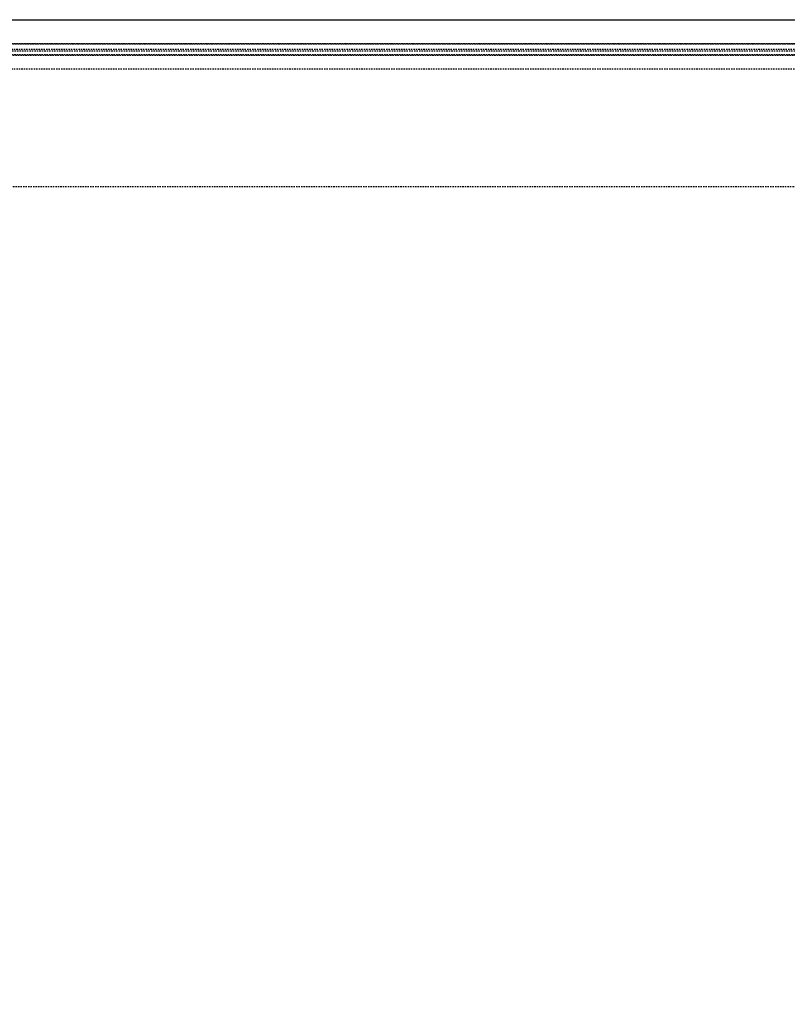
# Model space of a CAD drawing. Header units: centimetres. Extents: x 47725 to 65780, y 1899 to 12037.
# Tile 97 of 156: x 50419 to 50490, y 5673 to 5763. Entities that reach past the tile are written whole.
import ezdxf

# ---------------------------------------------------------------- set-up
doc = ezdxf.new("R2010")
doc.units = ezdxf.units.CM
doc.header["$LTSCALE"] = 0.02
doc.linetypes.add('DASHED2', pattern=[9.525, 6.35, -3.175])
doc.layers.add('CKDRZWI_', color=7, linetype='Continuous')
doc.layers.add('CKPOM_POWIERZ', color=1, linetype='Continuous', plot=False)

# ---------------------------------------------------------------- blocks, each defined once
blk = doc.blocks.new('A$7E8814B27261F1')
at = {"color": 7, "linetype": 'DASHED2', "ltscale": 10}
for p, q in [((222.1, 386.3), (222.1, 4363.7)), ((222.1, 4363.7), (222.1, 386.3)), ((222.14, 386.35), (222.14, 4363.65)), ((222.19, 386.39), (222.19, 4363.61)), ((222.24, 386.44), (222.24, 4363.56)), ((231.79, 4366.84), (231.79, 374.08)), ((232.43, 4365.85), (232.43, 385)), ((227.23, 391.24), (227.23, 4358.76)), ((228.48, 4357.56), (228.48, 392.44)), ((245, 4340), (245, 410)), ((353, 410), (353, 4340))]:
    blk.add_line(p, q, dxfattribs=at)

msp = doc.modelspace()

# ---------------------------------------------------------------- linework, layer by layer
at = {"layer": 'CKPOM_POWIERZ'}
msp.add_lwpolyline([(49578.82, 5762.604), (51065.82, 5762.604), (51065.82, 4528.604), (49578.82, 4528.604)], close=True, dxfattribs=at)

# ---------------------------------------------------------------- block references
at = {"layer": 'CKDRZWI_', "xscale": -0.1, "yscale": 0.1, "zscale": 0.1, "rotation": 90}
msp.add_blockref('A$7E8814B27261F1', (50560.429, 5782.604), dxfattribs=at)

doc.saveas('drawing.dxf')
